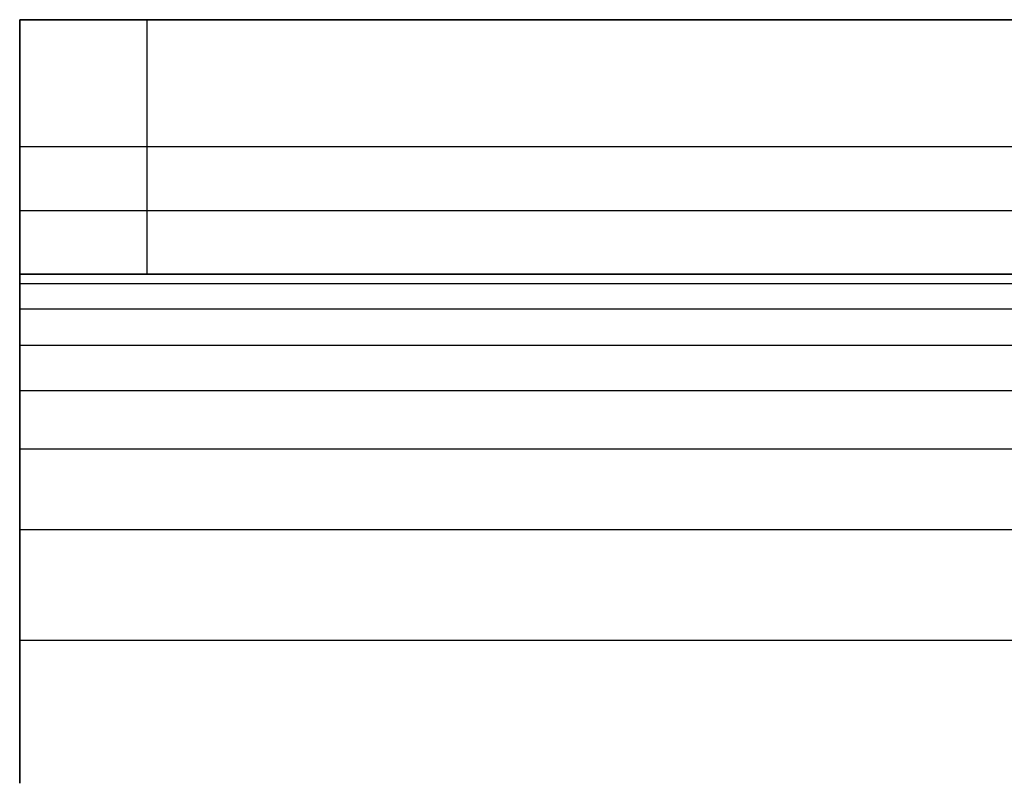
# Model space of a CAD drawing. Header units: millimetres. Extents: x -301 to 499, y -10 to 231.
# Tile 24 of 256: x -300.73 to -292.99, y 189.45 to 195.42. Entities that reach past the tile are written whole.
import ezdxf

# ---------------------------------------------------------------- set-up
doc = ezdxf.new("R2010")
doc.units = ezdxf.units.MM
doc.layers.add('Layer 01', color=7, linetype='Continuous', true_color=0x000000)

msp = doc.modelspace()

# ---------------------------------------------------------------- linework, layer by layer
at = {"layer": 'Layer 01'}
for p, q in [((-300.7254, 195.4246, 5.5), (-300.7254, 193.4246, 5.5)), ((-300.7254, 195.4246, 5), (-291.3657, 195.4246, 5)), ((-300.7254, 189.936, 15.9886), (-300.7254, 195.4132, 10.5114)), ((-300.7254, 194.4246, 1), (-300.7254, 194.4246, 10)), ((99.2746, 194.4246), (-299.7254, 194.4246)), ((-300.7254, 193.9246, 14.5), (-300.7254, 192.5101, 13.0855)), ((-300.7254, 193.4246, 5), (-291.3657, 193.4246, 5))]:
    msp.add_line(p, q, dxfattribs=at)
at = {"layer": 'Layer 01', "extrusion": (0, 1, 0)}
msp.add_arc((299.7254, 1, 194.4246), 1, 270, 0, dxfattribs=at)
at = {"layer": 'Layer 01'}
for points, degree in [([(-300.7254, 193.4246, 1), (-300.7254, 194.4246, 1), (-300.7254, 195.4246, 1)], 2), ([(-300.7254, 195.4246, 10), (-300.7254, 194.4246, 10), (-300.7254, 193.4246, 10)], 2), ([(-300.7254, 195.4246, 10), (-300.7254, 195.4246, 5.5), (-300.7254, 195.4246, 1)], 2), ([(99.2746, 195.4246, 10), (-100.7254, 195.4246, 10), (-300.7254, 195.4246, 10)], 2), ([(-300.7254, 189.4246, 16), (-300.7254, 195.4246, 16), (-300.7254, 195.4246, 10)], 2), ([(-299.7254, 195.4246), (-299.7254, 194.4246), (-299.7254, 193.4246)], 2), ([(99.2746, 195.4246), (-100.2254, 195.4246), (-299.7254, 195.4246)], 2), ([(-300.7254, 193.9246, 14.5), (-100.7254, 193.9246, 14.5), (99.2746, 193.9246, 14.5)], 2), ([(-300.7254, 193.4246, 1), (-300.7254, 193.4246, 5.5), (-300.7254, 193.4246, 10)], 2), ([(-300.7254, 193.4246, 10), (-167.3921, 193.4246, 10), (-34.0588, 193.4246, 10), (99.2746, 193.4246, 10)], 3), ([(99.2746, 193.4246), (-100.2254, 193.4246), (-299.7254, 193.4246)], 2), ([(-300.7254, 193.351, 11.1234), (-100.7254, 193.351, 11.1234), (99.2746, 193.351, 11.1234)], 2), ([(-300.7254, 193.1522, 11.9925), (-100.7254, 193.1522, 11.9925), (99.2746, 193.1522, 11.9925)], 2), ([(-300.7254, 192.8659, 12.6273), (-100.7254, 192.8659, 12.6273), (99.2746, 192.8659, 12.6273)], 2), ([(-300.7254, 192.5104, 13.0858), (-100.7254, 192.5104, 13.0858), (99.2746, 192.5104, 13.0858)], 2), ([(-300.7254, 192.0519, 13.4413), (-100.7254, 192.0519, 13.4413), (99.2746, 192.0519, 13.4413)], 2), ([(-300.7254, 191.4171, 13.7276), (-100.7254, 191.4171, 13.7276), (99.2746, 191.4171, 13.7276)], 2), ([(-300.7254, 190.548, 13.9264), (-100.7254, 190.548, 13.9264), (99.2746, 190.548, 13.9264)], 2)]:
    msp.add_open_spline(points, degree=degree, dxfattribs=at)
for points in [[(-300.7254, 195.4246, 1), (-300.7254, 195.4246), (-299.7254, 195.4246)], [(-299.7254, 193.4246), (-300.7254, 193.4246), (-300.7254, 193.4246, 1)]]:
    msp.add_rational_spline(points, [1, 0.707106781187, 1], degree=2, dxfattribs=at)
msp.add_open_spline([(-300.7254, 193.4246, 10), (-300.7254, 193.4195, 11.6934), (-300.7254, 193.0119, 12.5838), (-300.7254, 192.0084, 13.5873), (-300.7254, 191.118, 13.9948), (-300.7254, 189.4246, 14)], degree=3, knots=[0, 0, 0, 0, 3.382223, 3.382223, 6.764446, 6.764446, 6.764446, 6.764446], dxfattribs=at)

doc.saveas('drawing.dxf')
